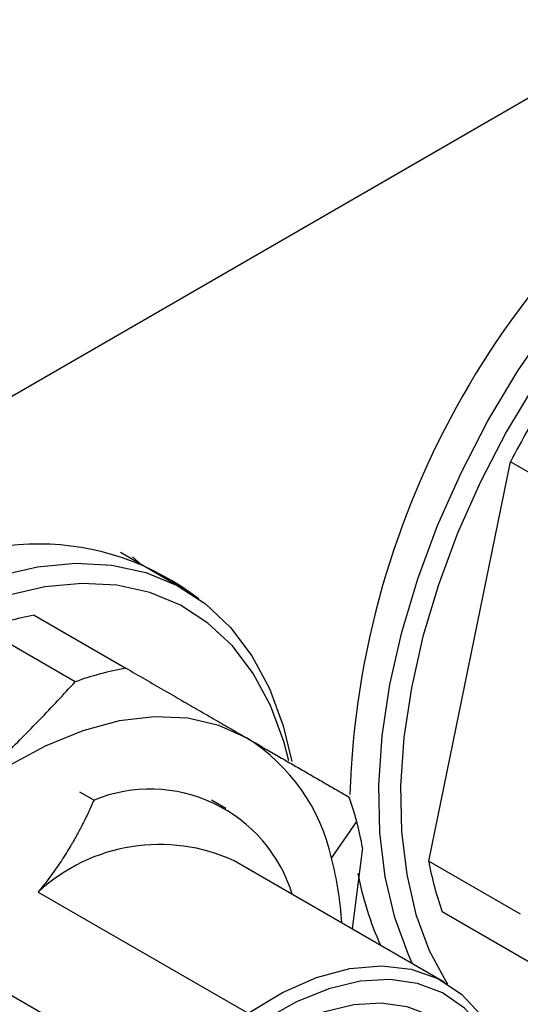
# Model space of a CAD drawing. Header units: inches. Extents: x 0.46 to 8.15, y 1.66 to 8.79.
# Tile 12 of 14: x 7.27 to 7.46, y 7.26 to 7.64. Entities that reach past the tile are written whole.
import ezdxf

# ---------------------------------------------------------------- set-up
doc = ezdxf.new("R2010")
doc.units = ezdxf.units.IN
doc.header["$MEASUREMENT"] = 0

msp = doc.modelspace()

# ---------------------------------------------------------------- linework, layer by layer
at = {"color": 7, "linetype": 'Continuous', "lineweight": 25}
for p, q in [((7.0368962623, 7.3575883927), (7.7328675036, 7.7593640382)), ((7.4291260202, 7.3126845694), (7.4605314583, 7.4661670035)), ((7.4957761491, 7.4458206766), (7.4605314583, 7.4661670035)), ((7.3348675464, 7.4172199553), (7.3105584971, 7.4312532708)), ((7.3188098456, 7.4264898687), (7.3151637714, 7.4297023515)), ((7.2774458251, 7.4071848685), (7.312690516, 7.3868385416)), ((7.2931929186, 7.3816160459), (7.2579482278, 7.4019623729)), ((7.2948410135, 7.3393438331), (7.3004087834, 7.3361296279)), ((7.3511078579, 7.3328365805), (7.345540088, 7.3360507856)), ((7.3917449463, 7.3137754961), (7.4014604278, 7.3278502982)), ((7.4037185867, 7.317786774), (7.3997150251, 7.2865924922)), ((7.4351026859, 7.2661636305), (7.3543700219, 7.3127696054)), ((7.4291260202, 7.3126845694), (7.464370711, 7.2923382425)), ((7.2789319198, 7.3007841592), (7.3596645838, 7.2541781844)), ((7.4695953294, 7.2728392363), (7.4343506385, 7.2931855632)), ((7.520156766, 7.2436370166), (7.4343506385, 7.2931855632)), ((7.3284208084, 7.2264746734), (7.2476881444, 7.2730806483))]:
    msp.add_line(p, q, dxfattribs=at)
at = {"color": 7, "linetype": 'Continuous', "lineweight": 25, "flags": 128}
for points in [[(7.422951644, 7.2731782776), (7.4213149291, 7.2766607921), (7.4160581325, 7.2909310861), (7.4123965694, 7.3066620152), (7.4103703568, 7.323681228), (7.4100016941, 7.3418022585), (7.4112946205, 7.3608265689), (7.4142349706, 7.3805457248), (7.4187905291, 7.400743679), (7.4249113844, 7.4211991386), (7.4325304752, 7.4416879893), (7.441564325, 7.4619857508), (7.4519139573, 7.4818700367), (7.4634659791, 7.5011229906), (7.4760938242, 7.5195336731), (7.4896591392, 7.5369003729), (7.5040132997, 7.5530328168)], [(7.509775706, 7.5470775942), (7.4958166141, 7.5313891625), (7.4826246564, 7.5145004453), (7.4703443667, 7.4965964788), (7.4591102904, 7.4778734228), (7.4490455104, 7.4585364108), (7.4402602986, 7.4387973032), (7.4328509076, 7.4188723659), (7.4268985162, 7.3989799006), (7.42246834, 7.3793378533), (7.419608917, 7.3601614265), (7.4183515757, 7.341660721), (7.4187100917, 7.3240384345), (7.4206805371, 7.3074876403), (7.4242413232, 7.2921896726), (7.4293534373, 7.278312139), (7.43596087, 7.2660070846), (7.436336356, 7.2654246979)], [(7.1699471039, 7.3601805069), (7.1849328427, 7.3749019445), (7.200385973, 7.3880510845), (7.2161371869, 7.3994838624), (7.232013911, 7.4090750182), (7.2478421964, 7.4167194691), (7.2634486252, 7.422333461), (7.2786622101, 7.4258554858), (7.2933162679, 7.4272469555), (7.3072502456, 7.4264926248), (7.3203114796, 7.4236007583), (7.3323568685, 7.41860304), (7.3432544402, 7.4115542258), (7.3528847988, 7.4025315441), (7.3611424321, 7.3916338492), (7.3679368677, 7.3789805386), (7.3731936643, 7.3647102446), (7.3765014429, 7.3509392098)], [(7.3753205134, 7.3512293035), (7.3733621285, 7.3586303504), (7.3682500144, 7.372507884), (7.3616425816, 7.3848129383), (7.3536122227, 7.3954106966), (7.3442469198, 7.4041850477), (7.3336492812, 7.4110398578), (7.3219354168, 7.4159000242), (7.3092336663, 7.4187122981), (7.2956831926, 7.4194458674), (7.2814324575, 7.418092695), (7.2666375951, 7.4146676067), (7.251460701, 7.4092081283), (7.2360680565, 7.4017740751), (7.2206283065, 7.3924468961), (7.2053106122, 7.3813287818), (7.1902827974, 7.3685415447), (7.1757095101, 7.3542252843)], [(7.3593221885, 7.3599092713), (7.3484395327, 7.3648107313), (7.3365061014, 7.3675710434), (7.3236832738, 7.3681528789), (7.3101444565, 7.3665483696), (7.2960727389, 7.3627792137), (7.2816584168, 7.3568963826), (7.2670964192, 7.3489794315), (7.2525836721, 7.3391354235), (7.2383164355, 7.327497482)], [(7.3596645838, 7.2541781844), (7.3728937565, 7.2621226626), (7.3860307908, 7.2678805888), (7.3988189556, 7.2713394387), (7.4110083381, 7.2724316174), (7.4223607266, 7.271135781), (7.4326542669, 7.2674772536), (7.441687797, 7.2615275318), (7.449284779, 7.2534028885), (7.4552967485, 7.2432620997), (7.4596062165, 7.231303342)], [(7.4597010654, 7.2273119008), (7.4556370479, 7.2386632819), (7.4499957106, 7.2483374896), (7.4428821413, 7.2561543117), (7.4344288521, 7.2619681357), (7.4247933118, 7.2656706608), (7.4141550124, 7.2671929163), (7.4027121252, 7.2665065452), (7.3906778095, 7.2636243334), (7.378276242, 7.258599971), (7.3657384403, 7.2515270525), (7.3532979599, 7.2425373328), (7.3411865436, 7.2317982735), (7.3296298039, 7.219509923), (7.3188430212, 7.2059011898), (7.3090271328, 7.1912255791), (7.30036499, 7.1757564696), (7.2930179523, 7.1597820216), (7.2871228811, 7.1435998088), (7.2827895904, 7.1275112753), (7.2800988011, 7.1118161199), (7.2791006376, 7.0968067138), (7.2798136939, 7.0827626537), (7.2822246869, 7.069945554)], [(7.288947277, 7.0759064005), (7.2867189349, 7.0877525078), (7.2860598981, 7.1007326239), (7.2869824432, 7.1146049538), (7.2894693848, 7.1291110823), (7.2934743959, 7.1439807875), (7.2989228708, 7.1589370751), (7.3057133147, 7.1737013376), (7.3137192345, 7.1879985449), (7.322791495, 7.2015623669), (7.3327610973, 7.2141401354), (7.3434423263, 7.2254975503), (7.3546362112, 7.2354230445), (7.3661342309, 7.2437317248), (7.3777221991, 7.2502688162), (7.389184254, 7.2549125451), (7.400306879, 7.2575764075), (7.4108828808, 7.2582107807), (7.4207152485, 7.2568038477), (7.4296208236, 7.2533818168), (7.4374337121, 7.2480084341), (7.4440083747, 7.2407837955), (7.4492223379, 7.2318424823), (7.4529784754, 7.2213510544)]]:
    msp.add_lwpolyline(points, dxfattribs=at)
at = {"color": 7, "linetype": 'Continuous', "lineweight": 25}
for centre, radius, start, end in [((7.7296694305, 7.3274349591), 0.3310215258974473, 122.4788051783, 178.1188826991), ((7.7623674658, 7.3083859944), 0.340587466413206, 147.5985516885, 152.402242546), ((7.2790385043, 7.3338475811), 0.1007036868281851, 52.2340633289, 127.4177156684), ((7.2987769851, 7.288540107), 0.1205470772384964, 100.1923273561, 109.7974191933), ((7.334021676, 7.26819378), 0.1205470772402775, 100.1923273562, 109.7974191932), ((7.3204297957, 7.298115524), 0.073014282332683, 12.3849164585, 57.8140817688), ((7.3219629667, 7.2831567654), 0.0571900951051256, 17.0352941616, 112.1409673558), ((7.2920487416, 7.2986433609), 0.1132429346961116, 14.9463217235, 19.9523531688), ((7.2774264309, 7.2947331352), 0.128379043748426, 10.3449930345, 14.9492833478), ((7.3256389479, 7.250205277), 0.0688459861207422, 65.3342522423, 132.7209044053), ((7.2679465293, 7.2813597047), 0.1279719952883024, 3.383718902, 14.6730999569), ((7.5478022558, 7.3340335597), 0.1205812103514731, 190.1980195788, 199.8012969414), ((7.5268721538, 7.3320061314), 0.1272798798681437, 190.9359122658, 203.9508281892)]:
    msp.add_arc(centre, radius, start, end, dxfattribs=at)
for points, knots in [([(7.312690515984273, 7.386838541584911), (7.315164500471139, 7.385409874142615), (7.320073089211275, 7.382575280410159), (7.327218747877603, 7.378448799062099), (7.334128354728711, 7.374458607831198), (7.340792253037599, 7.37061028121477), (7.347209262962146, 7.366904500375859), (7.353393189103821, 7.363333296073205), (7.357356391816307, 7.361044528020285), (7.359322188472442, 7.359909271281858)], [0, 0, 0, 0, 0.1498245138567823, 0.2972641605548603, 0.4423545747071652, 0.5851331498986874, 0.7256391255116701, 0.8639136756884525, 1, 1, 1, 1]), ([(7.238316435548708, 7.327497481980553), (7.240634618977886, 7.329569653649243), (7.245303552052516, 7.33374310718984), (7.252206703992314, 7.340131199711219), (7.259098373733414, 7.346666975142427), (7.265967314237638, 7.353356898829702), (7.27281724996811, 7.360198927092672), (7.279644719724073, 7.367194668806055), (7.286460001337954, 7.374339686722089), (7.290938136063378, 7.379179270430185), (7.293192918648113, 7.381616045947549)], [0, 0, 0, 0, 0.1189568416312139, 0.239584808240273, 0.3619131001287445, 0.4859697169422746, 0.6117815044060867, 0.7393742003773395, 0.86877248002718, 1, 1, 1, 1]), ([(7.359322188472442, 7.359909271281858), (7.361016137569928, 7.358931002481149), (7.364427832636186, 7.356960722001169), (7.369432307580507, 7.354070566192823), (7.37439948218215, 7.351201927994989), (7.379318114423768, 7.348361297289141), (7.384191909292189, 7.345546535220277), (7.3890174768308, 7.342759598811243), (7.393804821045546, 7.339994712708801), (7.396923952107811, 7.338193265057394), (7.398494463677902, 7.337286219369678)], [0, 0, 0, 0, 0.1189568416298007, 0.2395848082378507, 0.3619131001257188, 0.4859697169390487, 0.6117815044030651, 0.7393742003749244, 0.8687724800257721, 1, 1, 1, 1]), ([(7.300408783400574, 7.336129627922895), (7.299709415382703, 7.334566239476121), (7.298325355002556, 7.331472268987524), (7.296069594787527, 7.326904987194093), (7.293701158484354, 7.322450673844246), (7.290857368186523, 7.317506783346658), (7.28745345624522, 7.312119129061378), (7.28340423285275, 7.30633118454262), (7.280413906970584, 7.302622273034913), (7.27893191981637, 7.300784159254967)], [0, 0, 0, 0, 0.1289750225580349, 0.2552436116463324, 0.3791014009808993, 0.5008736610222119, 0.6710607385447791, 0.8369797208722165, 1, 1, 1, 1])]:
    msp.add_open_spline(points, degree=3, knots=knots, dxfattribs=at)

doc.saveas('drawing.dxf')
